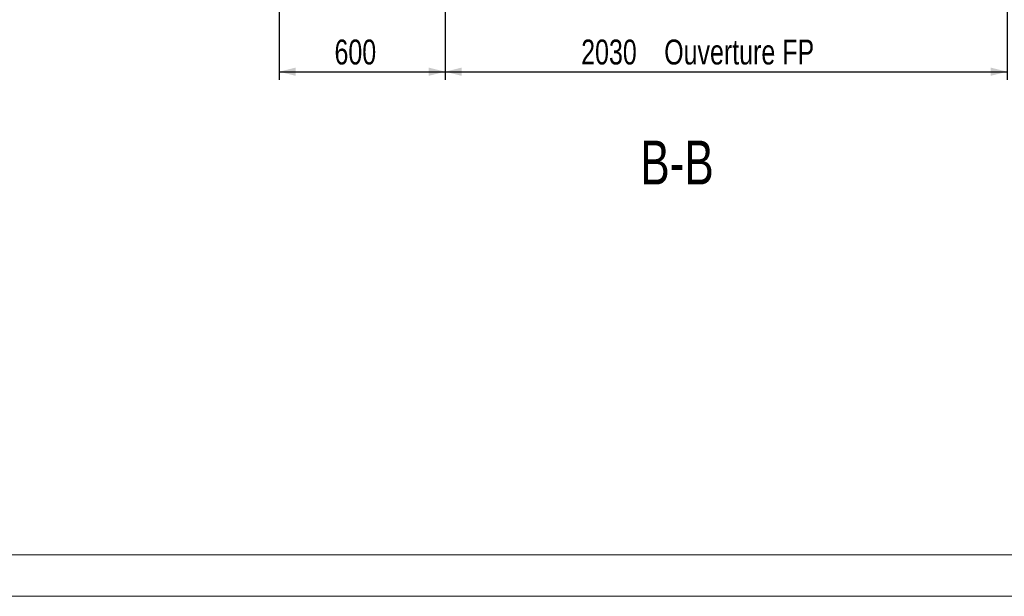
# Model space of a CAD drawing. Header units: millimetres. Extents: x 0 to 841, y 0 to 594.
# Tile 2 of 84: x 203 to 322, y 0 to 69. Entities that reach past the tile are written whole.
import ezdxf

# ---------------------------------------------------------------- set-up
doc = ezdxf.new("R2010")
doc.units = ezdxf.units.MM
doc.layers.add('COTES', color=1, linetype='Continuous')
doc.layers.add('NOTES', color=6, linetype='Continuous')
doc.styles.add('SLDTEXTSTYLE0', font='TXT', dxfattribs={"width": 0.75})
doc.dimstyles.new('SLDDIMSTYLE0', dxfattribs={"dimtxt": 3, "dimasz": 2, "dimexe": 0, "dimexo": 0.0625, "dimgap": 0.75, "dimtad": 1, "dimdec": 0, "dimlfac": 30, "dimrnd": 1e-09, "dimzin": 12, "dimdsep": 46, "dimtxsty": 'SLDTEXTSTYLE0', "dimsah": 1, "dimcen": 0.09, "dimadec": 0, "dimazin": 3, "dimtfac": 1, "dimtdec": 0, "dimtofl": 0, "dimtmove": 0, "dimatfit": 3, "dimfxl": 0, "dimfrac": 2, "dimtolj": 1, "dimtzin": 12, "dimarcsym": 0})

# ---------------------------------------------------------------- blocks, each defined once
blk = doc.blocks.new('_D_29')
at = {"layer": 'COTES', "color": 1}
for p, q in [((322.03, 102.55), (322.03, 62.22)), ((254.35, 78.22), (254.35, 62.22)), ((254.35, 63.22), (322.03, 63.22))]:
    blk.add_line(p, q, dxfattribs=at)
for points in [[(254.35, 63.22), (256.35, 62.72), (256.35, 63.72)], [(322.03, 63.22), (320.03, 63.72), (320.03, 62.72)]]:
    blk.add_solid(points, dxfattribs=at)
at = {"layer": 'COTES', "color": 1, "char_height": 3, "attachment_point": 1, "style": 'SLDTEXTSTYLE0'}
for s, insert in [('2030', (270.73, 67.09)), ('Ouverture FP', (280.73, 67.09))]:
    blk.add_mtext(s, dxfattribs=dict(at, insert=insert))
blk = doc.blocks.new('_D_31')
at = {"layer": 'COTES', "color": 1}
for p, q in [((234.35, 118.22), (234.35, 62.22)), ((254.35, 118.22), (254.35, 62.22)), ((234.35, 63.22), (254.35, 63.22))]:
    blk.add_line(p, q, dxfattribs=at)
for points in [[(234.35, 63.22), (236.35, 62.72), (236.35, 63.72)], [(254.35, 63.22), (252.35, 63.72), (252.35, 62.72)]]:
    blk.add_solid(points, dxfattribs=at)
at = {"layer": 'COTES', "color": 1, "insert": (241.02, 67.09), "char_height": 3, "attachment_point": 1, "style": 'SLDTEXTSTYLE0'}
blk.add_mtext('600', dxfattribs=at)

msp = doc.modelspace()

# ---------------------------------------------------------------- linework, layer by layer
at = {"color": 7, "linetype": 'Continuous', "lineweight": 18}
for p, q in [((836, 5), (5, 5)), ((841, 0), (0, 0))]:
    msp.add_line(p, q, dxfattribs=at)

# ---------------------------------------------------------------- texts
at = {"layer": 'NOTES', "color": 211, "insert": (282.278, 54.919), "char_height": 5.2917, "attachment_point": 2, "style": 'SLDTEXTSTYLE0'}
msp.add_mtext('B-B', dxfattribs=at)

# ---------------------------------------------------------------- dimensions: what is measured, and where the dimension line sits
at = {"layer": 'COTES', "color": 1}
dim = msp.add_linear_dim(base=(254.35, 63.221), p1=(234.35, 119.221), p2=(254.35, 119.221), dimstyle='SLDDIMSTYLE0', dxfattribs=at)
dim.commit()
dim.dimension.update_dxf_attribs({"geometry": '_D_31', "text_midpoint": (244.35, 63.221), "dimtype": 160})
dim = msp.add_linear_dim(base=(322.026, 63.221), p1=(254.35, 79.221), p2=(322.026, 103.55), text='<> Ouverture FP', dimstyle='SLDDIMSTYLE0', dxfattribs=at)
dim.commit()
dim.dimension.update_dxf_attribs({"geometry": '_D_29', "text_midpoint": (288.188, 63.221), "dimtype": 160})

doc.saveas('drawing.dxf')
